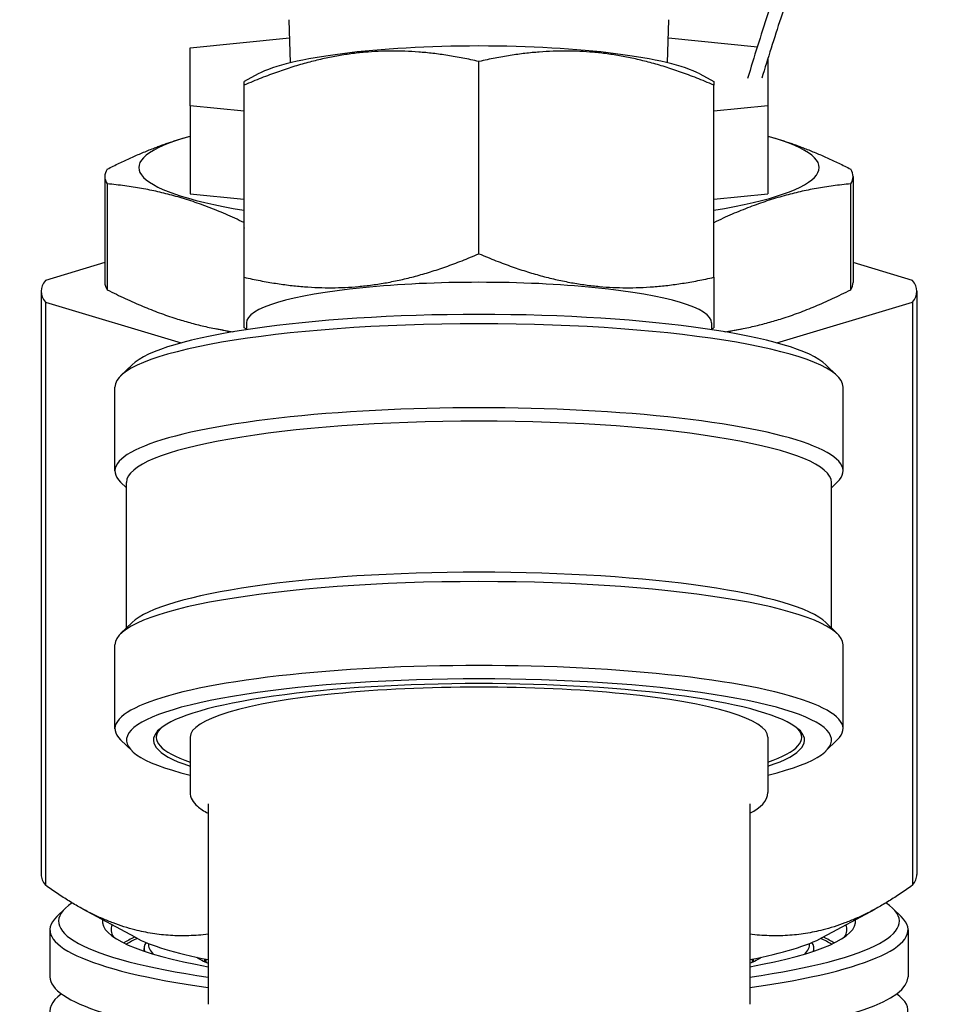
# Model space of a CAD drawing. Header units: inches. Extents: x 36 to 1719, y -84 to 1122.
# Tile 92 of 256: x 655.02 to 658.19, y 307.74 to 311.15. Entities that reach past the tile are written whole.
import ezdxf

# ---------------------------------------------------------------- set-up
doc = ezdxf.new("R2010")
doc.units = ezdxf.units.IN
doc.header["$LTSCALE"] = 48
doc.header["$MEASUREMENT"] = 0
doc.layers.add('Visible (ANSI)', color=7, linetype='Continuous', lineweight=30)

msp = doc.modelspace()

# ---------------------------------------------------------------- linework, layer by layer
at = {"layer": 'Visible (ANSI)'}
for p, q in [((655.95883, 310.99796), (655.95409, 311.14729)), ((657.26433, 310.99796), (657.26907, 311.14729)), ((655.61158, 311.05015), (655.95608, 311.08469)), ((657.26708, 311.08469), (657.57497, 311.05382)), ((655.61158, 310.84964), (655.61158, 311.05015)), ((657.61158, 311.01337), (657.61158, 310.84964)), ((656.61158, 310.33717), (656.61158, 311.00266)), ((655.84742, 310.95946), (655.79908, 310.93328)), ((657.37574, 310.95946), (657.42408, 310.93328)), ((655.79908, 310.25571), (655.79908, 310.9212)), ((657.42408, 310.25571), (657.42408, 310.9212)), ((655.61158, 310.84964), (655.61158, 310.54435)), ((655.79908, 310.83085), (655.61158, 310.84964)), ((657.61158, 310.84964), (657.42408, 310.83085)), ((657.61158, 310.84964), (657.61158, 310.54435)), ((655.31658, 310.60449), (655.31658, 310.23811)), ((657.90658, 310.60449), (657.90658, 310.23811)), ((655.32488, 310.57908), (655.32488, 310.2127)), ((655.79908, 310.59303), (655.79808, 310.59303)), ((655.79808, 310.59303), (655.79808, 310.43143)), ((657.89828, 310.2127), (657.89828, 310.57908)), ((655.61158, 310.54435), (655.79808, 310.52565)), ((657.42408, 310.52555), (657.61158, 310.54435)), ((655.79908, 310.43143), (655.79808, 310.43143)), ((655.79808, 310.43143), (655.79808, 310.4272)), ((655.79858, 310.4272), (655.79808, 310.4272)), ((655.79808, 310.4272), (655.79808, 310.42595)), ((655.79858, 310.42595), (655.79808, 310.42595)), ((655.79808, 310.42595), (655.79808, 310.42097)), ((655.79908, 310.42097), (655.79808, 310.42097)), ((655.79858, 310.4272), (655.79858, 310.42595)), ((655.31658, 310.30636), (655.11131, 310.24462)), ((658.11185, 310.24462), (657.90658, 310.30636)), ((655.09583, 310.20711), (655.09583, 308.18867)), ((658.12733, 310.20711), (658.12733, 308.18867)), ((655.11131, 310.16959), (655.11131, 308.15116)), ((655.11131, 310.16959), (655.58046, 310.02849)), ((657.6427, 310.02849), (658.11185, 310.16959)), ((658.11185, 310.16959), (658.11185, 308.15116)), ((655.80658, 310.09852), (655.80658, 310.07444)), ((657.41658, 310.09852), (657.41658, 310.07444)), ((655.72496, 310.07255), (655.70023, 310.07747)), ((655.80658, 310.07665), (655.79908, 310.08071)), ((657.41658, 310.07665), (657.42408, 310.08071)), ((657.4982, 310.07255), (657.52293, 310.07747)), ((655.41069, 309.95261), (655.37132, 309.91444)), ((657.81246, 309.95261), (657.85184, 309.91444)), ((655.35158, 309.58535), (655.35158, 309.87586)), ((657.87158, 309.58535), (657.87158, 309.87586)), ((655.39158, 309.52713), (655.37132, 309.54677)), ((657.83158, 309.52713), (657.85184, 309.54677)), ((655.39158, 309.04185), (655.39158, 309.54595)), ((657.83158, 309.04185), (657.83158, 309.54595)), ((655.41069, 309.06038), (655.37132, 309.02221)), ((657.81246, 309.06038), (657.85184, 309.02221)), ((655.35158, 308.69311), (655.35158, 308.98363)), ((657.87158, 308.69311), (657.87158, 308.98363)), ((655.61158, 308.66357), (655.61158, 308.47301)), ((657.61158, 308.66357), (657.61158, 308.47301)), ((655.41069, 308.61636), (655.37132, 308.65453)), ((657.81246, 308.61636), (657.85184, 308.65453)), ((655.67408, 308.43361), (655.67408, 307.73932)), ((657.54908, 308.43361), (657.54908, 307.73932)), ((655.17938, 308.07129), (655.14985, 308.04267)), ((655.4213, 307.97128), (655.24047, 308.06919)), ((657.80186, 307.97128), (657.98269, 308.06919)), ((658.04378, 308.07129), (658.07331, 308.04267)), ((655.12658, 307.9972), (655.12658, 307.83471)), ((658.09658, 307.9972), (658.09658, 307.83471)), ((655.45258, 307.92316), (655.45258, 307.9322)), ((657.77058, 307.92316), (657.77058, 307.9322)), ((655.66658, 307.89549), (655.66658, 307.88483)), ((657.55658, 307.89549), (657.55658, 307.88483))]:
    msp.add_line(p, q, dxfattribs=at)
for centre, major_axis, start_param, end_param in [((656.61158, 310.9169), (-0.8025, 0), 3.4519588, 5.9728192), ((656.61158, 310.6355), (-1.1775, 0), 5.7269652, 7.0912892), ((656.61158, 310.6355), (1.1775, 0), 5.4739074, 6.8394054), ((656.61158, 310.60449), (-1.295, 0), 6.1699186, 6.396452), ((656.61158, 310.60449), (1.295, 0), 6.1699186, 6.396452), ((656.61158, 310.20711), (-1.51575, 0), 6.1401736, 6.426197), ((656.61158, 310.23811), (-1.295, 0), 0, 0.1132667), ((656.61158, 310.09852), (0.805, 0), 0, 3.1415927), ((656.61158, 310.23811), (1.295, 0), 6.1699186, 6.2831853), ((656.61158, 310.20711), (1.51575, 0), 6.1401736, 6.426197), ((656.61158, 309.91526), (1.22, 0), 0.1772537, 2.9643389), ((656.61158, 309.87586), (-1.26, 0), 3.1415927, 6.2831853), ((656.61158, 310.20711), (-1.1775, 0), 0.718241, 0.7586355), ((656.61158, 310.20711), (-1.1775, 0), 2.3829572, 2.4233516), ((656.61158, 309.58535), (-1.26, 0), 2.9643389, 6.460439), ((656.61158, 309.54595), (-1.22, 0), 3.1415927, 6.2831853), ((656.61158, 309.02302), (-1.22, 0), 3.3188464, 6.1059316), ((656.61158, 308.98363), (-1.26, 0), 3.1415927, 6.2831853), ((656.61158, 308.69311), (1.26, 0), 6.1059316, 9.6020317), ((656.61158, 308.65372), (-1.22, 0), 2.5316347, 6.8931432), ((656.61158, 308.65372), (1.127, 0), 5.8038712, 9.9040921), ((656.61158, 308.66357), (1, 0), 0, 3.1415927), ((656.61158, 308.66357), (-1.117, 0), 6.130867, 6.7449781), ((656.61158, 308.66357), (1.117, 0), 5.8213925, 6.4355037), ((656.61158, 308.18867), (-1.51575, 0), 0, 0.1430117), ((656.61158, 308.18867), (1.51575, 0), 6.1401736, 6.2831853), ((656.61158, 308.02674), (-1.455, 0), 6.0288922, 7.1538349), ((656.61158, 308.02674), (1.455, 0), 5.4125357, 6.5374784), ((656.61158, 307.9972), (-1.485, 0), 6.1059316, 7.1707364), ((656.61158, 308.02674), (-1.3035, 0), 6.2583382, 7.0513062), ((656.61158, 307.9972), (-1.2735, 0), 6.2058592, 6.3950226), ((656.61158, 307.9972), (1.485, 0), 5.3956342, 6.460439), ((656.61158, 308.02674), (1.3035, 0), 5.5150644, 6.3080324), ((656.61158, 307.9972), (1.2735, 0), 6.171348, 6.3605114), ((656.61158, 307.89379), (-1.2735, 0), 5.9221916, 6.0191764), ((656.61158, 307.88789), (-1.2675, 0), 5.9146882, 6.0100155), ((656.61158, 308.03758), (-1.25, 0), 0.3103661, 0.7227342), ((656.61158, 307.9322), (-1.159, 0), 6.1770445, 6.3302805), ((656.61158, 307.94697), (-1.144, 0), 6.2677151, 6.4546656), ((656.61158, 308.03758), (1.25, 0), 5.5604511, 5.9728192), ((656.61158, 307.94697), (1.144, 0), 6.111705, 6.2986555), ((656.61158, 307.9322), (1.159, 0), 6.2360902, 6.3893261), ((656.61158, 307.88789), (1.2675, 0), 0.2731698, 0.3684971), ((656.61158, 307.89379), (1.2735, 0), 0.2640089, 0.3609937), ((656.61158, 307.94697), (-1.0105, 0), 0.2581104, 0.3824354), ((656.61158, 307.88789), (-0.9505, 0), 6.2318704, 6.2860787), ((656.61158, 307.94697), (1.0105, 0), 5.9007499, 6.0250749), ((656.61158, 307.88789), (0.9505, 0), 6.2802919, 6.3345002), ((656.61158, 307.83471), (-1.485, 0), 0, 0.9998791), ((656.61158, 307.83471), (1.485, 0), 5.3709582, 6.2831853), ((656.61158, 307.71653), (-1.485, 0), 6.0519884, 7.2830644), ((656.61158, 307.71653), (1.485, 0), 5.3946748, 6.5143822)]:
    msp.add_ellipse(centre, major_axis=major_axis, ratio=0.1736482, start_param=start_param, end_param=end_param, dxfattribs=at)
for points, knots in [([(657.74257, 311.54496), (657.69615, 311.41903), (657.65232, 311.29294), (657.58695, 311.09273), (657.56358, 311.01829), (657.54126, 310.94417)], [0.12062607, 0.12062607, 0.12062607, 0.12062607, 0.22473655, 0.22473655, 0.28659595, 0.28659595, 0.28659595, 0.28659595]), ([(657.79268, 311.54496), (657.74423, 311.41417), (657.69858, 311.28318), (657.6333, 311.08327), (657.61148, 311.01394), (657.59057, 310.94489)], [6.39931142, 6.39931142, 6.39931142, 6.39931142, 6.50792186, 6.50792186, 6.56579286, 6.56579286, 6.56579286, 6.56579286]), ([(655.61158, 308.47301), (655.61158, 308.45436), (655.62215, 308.43795), (655.64714, 308.41609), (655.65943, 308.40822), (655.67408, 308.4007)], [1.57079633, 1.57079633, 1.57079633, 1.57079633, 1.7667788, 1.7667788, 1.89686282, 1.89686282, 1.89686282, 1.89686282])]:
    msp.add_open_spline(points, degree=3, knots=knots, dxfattribs=at)
for points, weights in [([(656.61158, 311.00266), (656.20533, 311.09529), (655.79908, 310.9212)], [1, 1.15470053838, 1]), ([(657.42408, 310.9212), (657.01783, 311.09529), (656.61158, 311.00266)], [1, 1.15470053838, 1]), ([(655.79908, 310.9212), (655.79908, 310.93328), (655.79908, 310.93328)], [1, 1.03218967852, 1.05098347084]), ([(657.42408, 310.93328), (657.42408, 310.93328), (657.42408, 310.9212)], [1.05098347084, 1.03218967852, 1]), ([(655.32488, 310.62991), (655.47435, 310.70634), (655.61158, 310.74415)], [1, 1.0504631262, 1.04466576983]), ([(657.61158, 310.74415), (657.7488, 310.70634), (657.89828, 310.62991)], [1.04466576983, 1.0504631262, 1]), ([(655.79808, 310.44523), (655.56445, 310.55746), (655.32488, 310.57908)], [1.01310370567, 1.08341598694, 1]), ([(657.89828, 310.57908), (657.65827, 310.55742), (657.42408, 310.44475)], [1, 1.08358285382, 1.01282178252]), ([(655.79908, 310.25571), (656.20533, 310.16308), (656.61158, 310.33717)], [1, 1.15470053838, 1]), ([(656.61158, 310.33717), (657.01783, 310.16308), (657.42408, 310.25571)], [1, 1.15470053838, 1]), ([(655.79908, 310.08071), (655.79908, 310.08071), (655.79908, 310.25571)], [1.05098347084, 1.12251085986, 1]), ([(657.42408, 310.25571), (657.42408, 310.08071), (657.42408, 310.08071)], [1, 1.12251085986, 1.05098347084]), ([(655.32488, 310.2127), (655.54739, 310.09893), (655.76032, 310.06701)], [1, 1.07701871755, 1.02298420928]), ([(657.46284, 310.06701), (657.67577, 310.09893), (657.89828, 310.2127)], [1.02298420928, 1.07701871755, 1]), ([(655.67408, 307.98178), (655.39271, 307.94765), (655.11131, 308.15116)], [2.21462982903, 2.38506305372, 2.21447559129]), ([(658.11185, 308.15116), (657.83045, 307.94765), (657.54908, 307.98178)], [2.21447559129, 2.38506305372, 2.21462982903])]:
    msp.add_rational_spline(points, weights, degree=2, dxfattribs=at)
msp.add_open_spline([(657.54908, 308.4007), (657.58579, 308.41956), (657.61158, 308.44199), (657.61158, 308.47301)], degree=3, dxfattribs=at)

doc.saveas('drawing.dxf')
